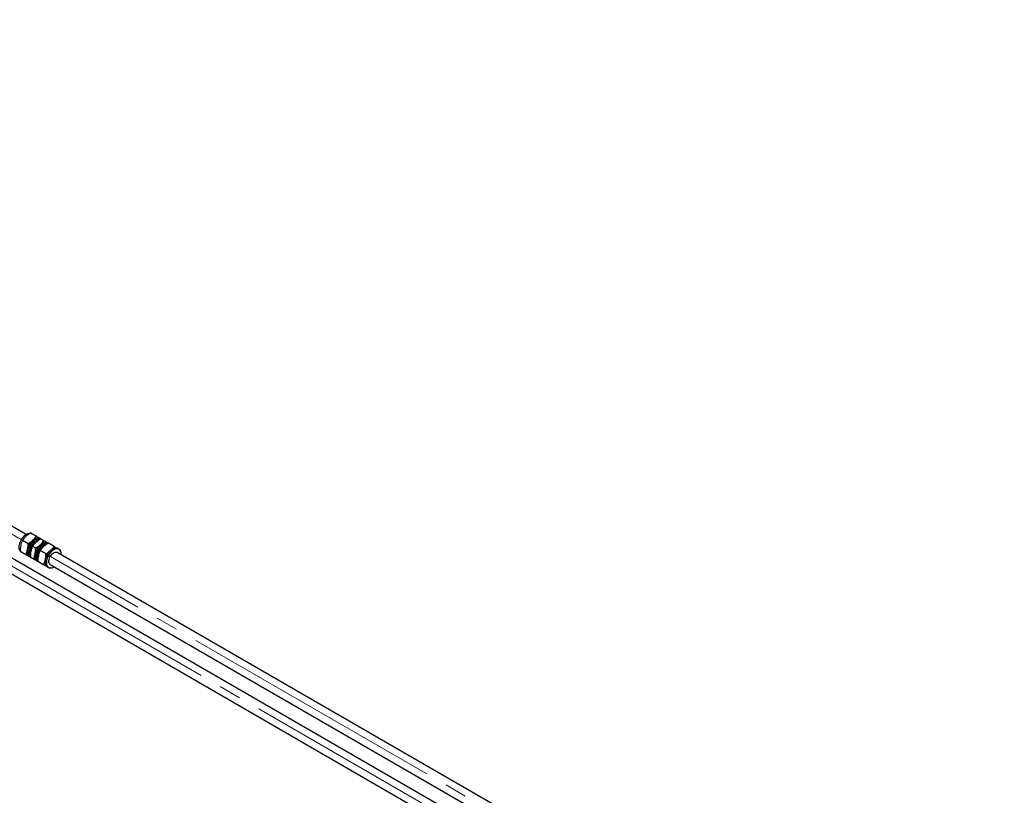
# Paper-space layout 'Sheet1' of a CAD drawing. Header units: millimetres. Extents: x -80341 to 21249, y 0 to 26255.
# Tile 68 of 154: x 9179 to 10585, y 11676 to 12783. Entities that reach past the tile are written whole.
import ezdxf

# ---------------------------------------------------------------- set-up
doc = ezdxf.new("R2010")
doc.units = ezdxf.units.MM
doc.linetypes.add('SLD-Mista-longa', pattern=[19.05, 15.24, -1.27, 1.27, -1.27])
doc.linetypes.add('SLD-Sólida', pattern=[0])
doc.layers.add('DETALHAMENTO', color=8, linetype='SLD-Sólida')

psp = doc.layouts.new('Sheet1')

# ---------------------------------------------------------------- linework, layer by layer
at = {"color": 7, "linetype": 'SLD-Sólida', "lineweight": 25, "ltscale": 25}
for p, q in [((9188.3, 12048.6), (7915.4, 12783.4)), ((10167.6, 11437.5), (8932.6, 12150.5)), ((8922.6, 12133.1), (10157.6, 11420.2)), ((9183, 12040.1), (9191, 12035.5)), ((9194.9, 12050.6), (9202.9, 12046)), ((9208.8, 12042.5), (9208.1, 12042.9)), ((9209, 12042.4), (9209.3, 12042.2)), ((9209.4, 12042.2), (9213.7, 12039.7)), ((9179.9, 12024.6), (9187.9, 12020)), ((9197.5, 12031.7), (9201.8, 12029.2)), ((9216.3, 12020.9), (9208.3, 12025.5)), ((9213.7, 12034), (9213.2, 12033.7)), ((9219.7, 12036.2), (9218.9, 12036.7)), ((9228.2, 12031.4), (9220.2, 12036)), ((9235.3, 12027.2), (9233.4, 12028.3)), ((9236.8, 12026.3), (9236.8, 12025.7)), ((9181.4, 12023.7), (9183.2, 12022.6)), ((9188.5, 12019.6), (9196.5, 12015)), ((9193.1, 12016.9), (9193.8, 12016.6)), ((9194.3, 12016.2), (9198.7, 12013.7)), ((9196.5, 12015), (9195.7, 12015.4)), ((9196.9, 12014.7), (9197.7, 12014.3)), ((9203, 12011.2), (9207.3, 12008.7)), ((9203.6, 12017.2), (9203.6, 12016.5)), ((9203.9, 12010.7), (9204.7, 12010.2)), ((10207.2, 11460.4), (9232.8, 12022.9)), ((9213.1, 12005.4), (9205.1, 12010)), ((9207.3, 12008.7), (9206.5, 12009.2)), ((9207.9, 12008.4), (9208.5, 12008)), ((9221.8, 12000.4), (9213.8, 12005)), ((9218.4, 12002.3), (9220.3, 12001.3)), ((9222.4, 12000.7), (9221.8, 12000.4)), ((9222.8, 12005.6), (10197.2, 11443.1))]:
    psp.add_line(p, q, dxfattribs=at)
at = {"color": 7, "linetype": 'SLD-Sólida', "lineweight": 25, "ltscale": 25, "flags": 128}
for points in [[(9179.8, 12025.2), (9179.5, 12025.5), (9178.9, 12026.9), (9178.5, 12028.4), (9178.3, 12030.2), (9178.4, 12032.1), (9178.7, 12034.1), (9179.2, 12036.2), (9180, 12038.3), (9181, 12040.4), (9182.2, 12042.3), (9183.5, 12044.2), (9185, 12045.8), (9186.5, 12047.3), (9188.2, 12048.5), (9189.8, 12049.4), (9191.4, 12050), (9192.9, 12050.4), (9194.4, 12050.3), (9194.4, 12050.3)], [(9194.3, 12016.3), (9193.9, 12016.5), (9192.8, 12017.3), (9191.9, 12018.4), (9191.3, 12019.7), (9190.8, 12021.3), (9190.7, 12023.1), (9190.7, 12025), (9191.1, 12027), (9191.6, 12029.1), (9192.4, 12031.2), (9193.4, 12033.2), (9194.6, 12035.2), (9195.9, 12037), (9197.4, 12038.7), (9198.9, 12040.1), (9200.5, 12041.3), (9202.2, 12042.3), (9203.8, 12042.9), (9205.3, 12043.2), (9206.7, 12043.2), (9208.1, 12042.9), (9209.2, 12042.2), (9209.3, 12042.2)], [(9194.1, 12017.2), (9193.7, 12017.4), (9192.8, 12018.3), (9192, 12019.5), (9191.5, 12020.9), (9191.2, 12022.5), (9191.2, 12024.4), (9191.4, 12026.3), (9191.8, 12028.3), (9192.5, 12030.3), (9193.4, 12032.4), (9194.5, 12034.3), (9195.8, 12036.2), (9197.2, 12037.8), (9198.7, 12039.3), (9200.2, 12040.6), (9201.8, 12041.5), (9203.4, 12042.2), (9204.9, 12042.5), (9206.3, 12042.6), (9207.6, 12042.3), (9208.4, 12041.9)], [(9194.3, 12017.5), (9193.7, 12018.5), (9193.2, 12019.9), (9192.9, 12021.6), (9192.9, 12023.4), (9193.1, 12025.3), (9193.5, 12027.3), (9194.2, 12029.4), (9195.1, 12031.4), (9196.2, 12033.4), (9197.5, 12035.2), (9198.9, 12036.9), (9200.4, 12038.3), (9201.9, 12039.6), (9203.5, 12040.5), (9205.1, 12041.2), (9206.6, 12041.6), (9208, 12041.6), (9208.1, 12041.6)], [(9194.3, 12018.2), (9194, 12019.5), (9193.8, 12021.2), (9193.9, 12023.1), (9194.2, 12025.2), (9194.8, 12027.2), (9195.6, 12029.3), (9196.6, 12031.4), (9197.8, 12033.4), (9199.1, 12035.2), (9200.6, 12036.9), (9202.1, 12038.3), (9203.7, 12039.5), (9205.3, 12040.4), (9206.9, 12041.1), (9207.5, 12041.2)], [(9208.2, 12042.9), (9207.1, 12043.4), (9206, 12043.6), (9204.7, 12043.6), (9203.4, 12043.3), (9202, 12042.9), (9200.7, 12042.2), (9199.3, 12041.3), (9197.9, 12040.2)], [(9190.4, 12027.2), (9190.1, 12025.5), (9190, 12023.8), (9190.1, 12022.3), (9190.4, 12020.8), (9190.8, 12019.6), (9191.5, 12018.5), (9192.2, 12017.6), (9193.1, 12016.9)], [(9220.1, 12036), (9219, 12036.5), (9217.7, 12036.9), (9216.3, 12036.9), (9214.7, 12036.6), (9213.1, 12035.9), (9211.5, 12035), (9209.9, 12033.8), (9208.3, 12032.4), (9206.9, 12030.7), (9205.5, 12028.9), (9204.4, 12026.9), (9203.4, 12024.8), (9202.6, 12022.7), (9202, 12020.7), (9201.7, 12018.6), (9201.6, 12016.7), (9201.8, 12015), (9202.2, 12013.4), (9202.9, 12012.1), (9203.7, 12011), (9204.8, 12010.2), (9205.1, 12010)], [(9203, 12015), (9202.7, 12016.6), (9202.7, 12018.4), (9202.9, 12020.3), (9203.4, 12022.2), (9204, 12024.2), (9204.9, 12026.2), (9206, 12028.1), (9207.3, 12029.8), (9208.7, 12031.4), (9210.1, 12032.8), (9211.7, 12033.9), (9213.2, 12034.8), (9214.7, 12035.3), (9216.2, 12035.6), (9217.5, 12035.5), (9217.9, 12035.4)], [(9218.9, 12035.4), (9218.8, 12035.4), (9217.3, 12035.3), (9215.8, 12035), (9214.3, 12034.3), (9212.7, 12033.4), (9211.1, 12032.1), (9209.6, 12030.7), (9208.2, 12029), (9207, 12027.1), (9205.9, 12025.2), (9205, 12023.2), (9204.3, 12021.1), (9203.8, 12019.1), (9203.6, 12017.2), (9203.7, 12015.4), (9204, 12013.7)], [(9217.8, 12034.7), (9217.1, 12034.5), (9215.5, 12033.7), (9213.9, 12032.6), (9212.3, 12031.3), (9210.8, 12029.7), (9209.4, 12028), (9208.1, 12026.1), (9207, 12024), (9206.1, 12022), (9205.4, 12019.9), (9205, 12017.8), (9204.8, 12015.8), (9204.9, 12014), (9205.2, 12012.3)], [(9208.7, 12033.9), (9210.1, 12035), (9211.5, 12035.9), (9212.8, 12036.6), (9214.2, 12037.1), (9215.5, 12037.3), (9216.8, 12037.3), (9217.9, 12037.1), (9219, 12036.7)], [(9238.4, 12019.7), (9238.4, 12020.7), (9238.2, 12022.5), (9237.8, 12024.1), (9237.1, 12025.4), (9236.3, 12026.5), (9235.2, 12027.3), (9233.9, 12027.8), (9232.6, 12027.9), (9231.1, 12027.8), (9229.5, 12027.3), (9227.9, 12026.5), (9226.2, 12025.5), (9224.7, 12024.1), (9223.1, 12022.6), (9221.7, 12020.8), (9220.5, 12018.9), (9219.4, 12016.9), (9218.5, 12014.8), (9217.8, 12012.7), (9217.4, 12010.7), (9217.2, 12008.7), (9217.2, 12006.8), (9217.5, 12005.2), (9217.5, 12005.2)], [(9233.4, 12028.3), (9232.4, 12028.8), (9231.2, 12029), (9230, 12029), (9228.7, 12028.7), (9227.3, 12028.3), (9225.9, 12027.6), (9224.5, 12026.7), (9223.2, 12025.6)], [(9203.9, 12010.7), (9203, 12011.4), (9202.3, 12012.3), (9201.6, 12013.3), (9201.2, 12014.6), (9200.9, 12016), (9200.8, 12017.6), (9200.9, 12019.2), (9201.2, 12020.9)], [(9204, 12013.7), (9204.5, 12012.3), (9205.1, 12011.2)], [(9215.7, 12012.6), (9215.4, 12010.9), (9215.3, 12009.2), (9215.4, 12007.7), (9215.7, 12006.2), (9216.1, 12005), (9216.7, 12003.9), (9217.5, 12003), (9218.4, 12002.3)], [(9220.9, 12008.2), (9220.7, 12009.6), (9220.8, 12011.2), (9221, 12012.9), (9221.6, 12014.6), (9222.3, 12016.3), (9223.3, 12018), (9224.4, 12019.5), (9225.6, 12020.8), (9226.9, 12021.9), (9228.3, 12022.7), (9229.6, 12023.2), (9230.9, 12023.4), (9232, 12023.2), (9232.8, 12022.9)], [(9217.5, 12005.2), (9218.1, 12003.7), (9218.8, 12002.5), (9219.8, 12001.6), (9221, 12000.9), (9222.3, 12000.6), (9223.7, 12000.6), (9225.3, 12000.9), (9226.9, 12001.5), (9228.4, 12002.4)]]:
    psp.add_lwpolyline(points, dxfattribs=at)
at = {"color": 7, "linetype": 'SLD-Sólida', "lineweight": 25, "ltscale": 625}
for centre, radius, start, end in [((9214.5, 12021.9), 24.6, 132.2444, 167.6987), ((9214.7, 12021.8), 20.9, 124.156, 175.8494), ((9225.3, 12015.7), 24.6, 132.2444, 167.6987), ((9224.2, 12016.3), 20.6, 122.3259, 177.6795), ((9239.7, 12007.3), 24.6, 132.2444, 167.6987), ((9208.8, 12016.4), 5.97, 193.1238, 224.2218), ((9224.9, 12009.1), 4.08, 192.0795, 238.0536)]:
    psp.add_arc(centre, radius, start, end, dxfattribs=at)
at = {"color": 7, "linetype": 'SLD-Sólida', "lineweight": 25, "ltscale": 25}
for points, knots in [([(9183, 12040.1), (9182.7, 12039.4), (9182.1, 12038.1), (9181.2, 12035.8), (9180.8, 12034), (9180.5, 12032.9)], [0, 0, 0, 0, 0.303074, 0.582113, 1, 1, 1, 1]), ([(9188, 12045.9), (9187, 12044.9), (9185.1, 12043.1), (9183.7, 12041), (9183, 12040.1)], [0, 0, 0, 0, 0.535251, 1, 1, 1, 1]), ([(9194.9, 12050.6), (9194.1, 12050.1), (9192.7, 12049.3), (9190.3, 12047.8), (9188.9, 12046.6), (9188, 12045.9)], [0, 0, 0, 0, 0.303074, 0.582113, 1, 1, 1, 1]), ([(9191, 12035.5), (9191.8, 12035.9), (9193.2, 12036.7), (9195.6, 12038.2), (9197, 12039.4), (9197.9, 12040.2)], [0, 0, 0, 0, 0.303074, 0.582113, 1, 1, 1, 1]), ([(9197.9, 12040.2), (9198.9, 12041.1), (9200.8, 12043), (9202.2, 12045), (9202.9, 12046)], [0, 0, 0, 0, 0.535251, 1, 1, 1, 1]), ([(9209.4, 12042.2), (9208.6, 12041.8), (9207.2, 12041), (9204.8, 12039.4), (9203.4, 12038.2), (9202.5, 12037.5)], [0, 0, 0, 0, 0.303074, 0.582113, 1, 1, 1, 1]), ([(9202.9, 12046), (9203.5, 12045.6), (9204.6, 12045), (9206.4, 12043.9), (9207.5, 12043.3), (9208.2, 12042.9)], [0, 0, 0, 0, 0.3030737, 0.5821129, 1, 1, 1, 1]), ([(9208.7, 12033.9), (9209.7, 12034.9), (9211.6, 12036.7), (9213, 12038.8), (9213.7, 12039.7)], [0, 0, 0, 0, 0.535251, 1, 1, 1, 1]), ([(9213.7, 12039.7), (9214.3, 12039.4), (9215.4, 12038.7), (9217.2, 12037.7), (9218.3, 12037), (9219, 12036.7)], [0, 0, 0, 0, 0.303074, 0.582113, 1, 1, 1, 1]), ([(9180.5, 12032.9), (9180.3, 12031.5), (9179.8, 12028.8), (9179.9, 12025.9), (9179.9, 12024.6)], [0, 0, 0, 0, 0.535251, 1, 1, 1, 1]), ([(9179.9, 12024.6), (9180.1, 12024.4), (9180.6, 12024.1), (9181.7, 12023.5), (9182.7, 12023), (9183.2, 12022.6)], [0, 0, 0, 0, 0.303074, 0.582113, 1, 1, 1, 1]), ([(9187.9, 12020), (9188.2, 12020.7), (9188.8, 12021.9), (9189.7, 12024.3), (9190.1, 12026.1), (9190.4, 12027.2)], [0, 0, 0, 0, 0.303074, 0.582113, 1, 1, 1, 1]), ([(9190.4, 12027.2), (9190.6, 12028.6), (9191.1, 12031.3), (9191.1, 12034.1), (9191, 12035.5)], [0, 0, 0, 0, 0.535251, 1, 1, 1, 1]), ([(9195, 12024.5), (9194.7, 12023.1), (9194.3, 12020.4), (9194.3, 12017.6), (9194.3, 12016.2)], [0, 0, 0, 0, 0.535251, 1, 1, 1, 1]), ([(9197.5, 12031.7), (9197.2, 12031.1), (9196.6, 12029.8), (9195.7, 12027.4), (9195.2, 12025.6), (9195, 12024.5)], [0, 0, 0, 0, 0.303074, 0.582113, 1, 1, 1, 1]), ([(9202.5, 12037.5), (9201.5, 12036.5), (9199.6, 12034.7), (9198.2, 12032.7), (9197.5, 12031.7)], [0, 0, 0, 0, 0.535251, 1, 1, 1, 1]), ([(9201.2, 12020.9), (9201.4, 12022.4), (9201.9, 12025.1), (9201.9, 12027.9), (9201.8, 12029.2)], [0, 0, 0, 0, 0.535251, 1, 1, 1, 1]), ([(9201.8, 12029.2), (9202.6, 12029.7), (9204, 12030.5), (9206.4, 12032), (9207.8, 12033.2), (9208.7, 12033.9)], [0, 0, 0, 0, 0.303074, 0.582113, 1, 1, 1, 1]), ([(9208.3, 12025.5), (9208, 12024.8), (9207.4, 12023.5), (9206.5, 12021.2), (9206, 12019.4), (9205.8, 12018.3)], [0, 0, 0, 0, 0.303074, 0.582113, 1, 1, 1, 1]), ([(9213.3, 12031.3), (9212.3, 12030.3), (9210.4, 12028.5), (9209, 12026.4), (9208.3, 12025.5)], [0, 0, 0, 0, 0.535251, 1, 1, 1, 1]), ([(9220.2, 12036), (9219.4, 12035.6), (9218, 12034.7), (9215.6, 12033.2), (9214.2, 12032), (9213.3, 12031.3)], [0, 0, 0, 0, 0.303074, 0.582113, 1, 1, 1, 1]), ([(9216.3, 12020.9), (9217.1, 12021.3), (9218.5, 12022.1), (9220.9, 12023.6), (9222.3, 12024.9), (9223.2, 12025.6)], [0, 0, 0, 0, 0.3030737, 0.5821129, 1, 1, 1, 1]), ([(9223.2, 12025.6), (9224.2, 12026.6), (9226.1, 12028.4), (9227.5, 12030.4), (9228.2, 12031.4)], [0, 0, 0, 0, 0.535251, 1, 1, 1, 1]), ([(9228.2, 12031.4), (9228.7, 12031), (9229.9, 12030.4), (9231.7, 12029.3), (9232.8, 12028.7), (9233.4, 12028.3)], [0, 0, 0, 0, 0.303074, 0.582113, 1, 1, 1, 1]), ([(9235.2, 12027.3), (9235.3, 12027.2), (9236, 12026.8), (9236.4, 12026.6), (9236.8, 12026.3)], [0, 0, 0, 0, 0.124156, 1, 1, 1, 1]), ([(9183.2, 12022.6), (9184.1, 12022.2), (9185.6, 12021.2), (9187.6, 12020.1), (9188.5, 12019.6)], [0, 0, 0, 0, 0.535251, 1, 1, 1, 1]), ([(9193.1, 12016.9), (9192.3, 12017.4), (9190.7, 12018.3), (9188.8, 12019.5), (9187.9, 12020)], [0, 0, 0, 0, 0.535251, 1, 1, 1, 1]), ([(9194.9, 12015.9), (9194.8, 12015.9), (9194.4, 12016.2), (9193.7, 12016.6), (9193.1, 12016.9)], [0, 0, 0, 0, 0.047578, 1, 1, 1, 1]), ([(9194.3, 12016.2), (9194.6, 12016.1), (9195.1, 12015.8), (9196.2, 12015.2), (9197.1, 12014.6), (9197.7, 12014.3)], [0, 0, 0, 0, 0.303074, 0.582113, 1, 1, 1, 1]), ([(9197.7, 12014.3), (9198.6, 12013.8), (9200.1, 12012.9), (9202.1, 12011.8), (9203, 12011.2)], [0, 0, 0, 0, 0.535251, 1, 1, 1, 1]), ([(9198.7, 12013.7), (9199, 12014.4), (9199.6, 12015.7), (9200.5, 12018.1), (9200.9, 12019.9), (9201.2, 12020.9)], [0, 0, 0, 0, 0.303074, 0.582113, 1, 1, 1, 1]), ([(9203.9, 12010.7), (9203.1, 12011.2), (9201.5, 12012.1), (9199.6, 12013.2), (9198.7, 12013.7)], [0, 0, 0, 0, 0.5352511, 1, 1, 1, 1]), ([(9205.7, 12009.7), (9205.6, 12009.7), (9205.2, 12010), (9204.5, 12010.3), (9203.9, 12010.7)], [0, 0, 0, 0, 0.047578, 1, 1, 1, 1]), ([(9205.8, 12018.3), (9205.5, 12016.9), (9205.1, 12014.2), (9205.1, 12011.3), (9205.1, 12010)], [0, 0, 0, 0, 0.535251, 1, 1, 1, 1]), ([(9213.1, 12005.4), (9213.5, 12006.1), (9214.1, 12007.4), (9215, 12009.7), (9215.4, 12011.5), (9215.7, 12012.6)], [0, 0, 0, 0, 0.3030737, 0.5821129, 1, 1, 1, 1]), ([(9215.7, 12012.6), (9215.9, 12014), (9216.3, 12016.7), (9216.3, 12019.6), (9216.3, 12020.9)], [0, 0, 0, 0, 0.535251, 1, 1, 1, 1]), ([(9205.1, 12010), (9205.4, 12009.9), (9205.9, 12009.6), (9207, 12008.9), (9207.9, 12008.4), (9208.5, 12008)], [0, 0, 0, 0, 0.303074, 0.582113, 1, 1, 1, 1]), ([(9208.5, 12008), (9209.4, 12007.6), (9210.9, 12006.6), (9212.9, 12005.5), (9213.8, 12005)], [0, 0, 0, 0, 0.535251, 1, 1, 1, 1]), ([(9218.4, 12002.3), (9217.6, 12002.8), (9216, 12003.7), (9214.1, 12004.9), (9213.1, 12005.4)], [0, 0, 0, 0, 0.535251, 1, 1, 1, 1]), ([(9221.8, 12000.4), (9221.5, 12000.5), (9221, 12000.8), (9220, 12001.4), (9219, 12002), (9218.4, 12002.3)], [0, 0, 0, 0, 0.303074, 0.582113, 1, 1, 1, 1])]:
    psp.add_open_spline(points, degree=3, knots=knots, dxfattribs=at)
at = {"layer": 'DETALHAMENTO', "linetype": 'SLD-Mista-longa', "lineweight": 18, "ltscale": 25}
for p, q in [((10585.4, 11230.5), (7910.4, 12774.7)), ((7870.8, 12751.9), (10162.6, 11428.9))]:
    psp.add_line(p, q, dxfattribs=at)

doc.saveas('drawing.dxf')
